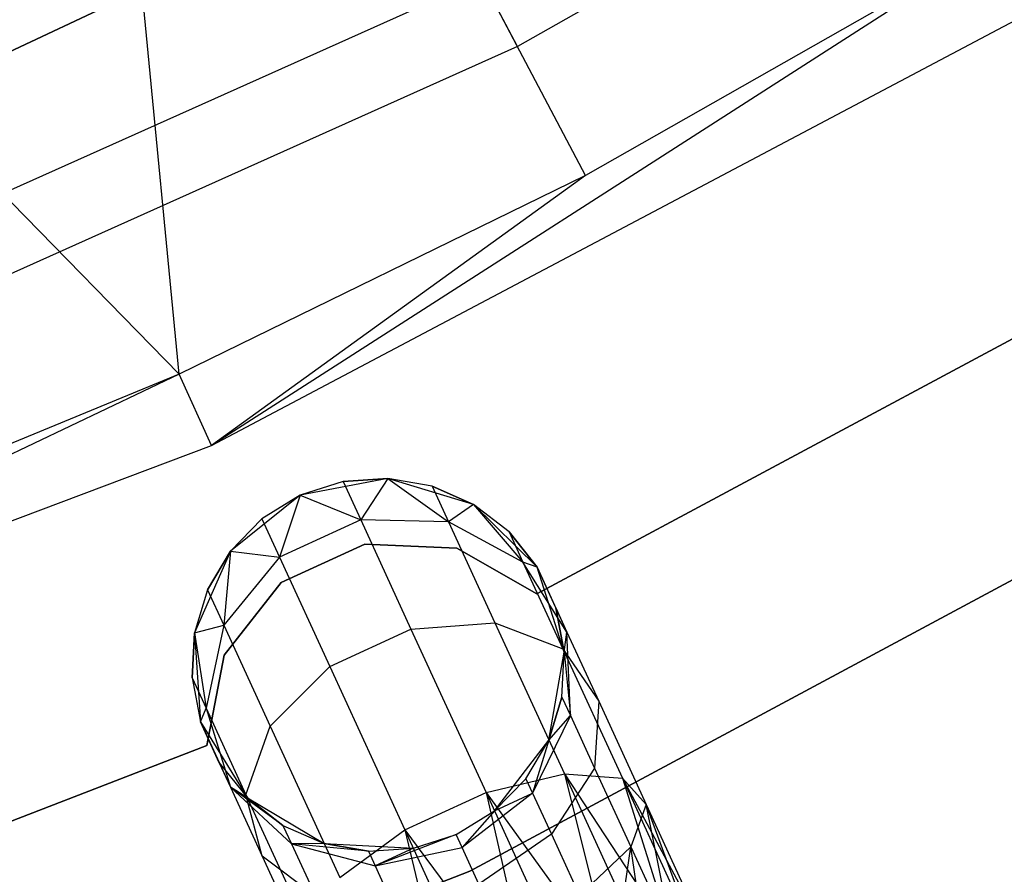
# Model space of a CAD drawing. Extents: x -189 to 189, y -189 to 189.
# Tile 207 of 256: x 15.34 to 20.61, y -38.65 to -34.07. Entities that reach past the tile are written whole.
import ezdxf

# ---------------------------------------------------------------- set-up
doc = ezdxf.new("R2010")
doc.units = 0
doc.header["$LTSCALE"] = 25.4
doc.layers.get('0').update_dxf_attribs({"linetype": 'CONTINUOUS'})

# ---------------------------------------------------------------- blocks, each defined once
blk = doc.blocks.new('NL2500012474_STL')
at = {"color": 0}
for p, q in [((207.5021, -35.9079, 173.0052), (206.8846, -29.5411, 179)), ((207.5021, -35.9079, 173.0052), (206.8846, -29.5411, 179)), ((209.6798, -34.8443, 173.0052), (206.8846, -29.5411, 179)), ((209.6798, -34.8443, 173.0052), (206.8846, -29.5411, 179)), ((207.5021, -35.9079, 173.0052), (202.9799, -31.2894, 179)), ((207.5021, -35.9079, 173.0052), (202.9799, -31.2894, 179)), ((205.1218, -34.8727, 183), (209.3829, -32.8676, 183)), ((209.3829, -32.8676, 185), (205.1218, -34.8727, 185)), ((209.3829, -32.8676, 185), (205.1218, -34.8727, 185)), ((205.1218, -34.8727, 183), (209.3829, -32.8676, 183)), ((211.4664, -32.93, 149), (209.3156, -34.1533, 149)), ((211.4664, -32.93, 149), (209.3156, -34.1533, 149)), ((211.8742, -33.5963, 173.0052), (207.6743, -36.2899, 149)), ((211.8742, -33.5963, 173.0052), (207.6743, -36.2899, 149)), ((211.8742, -33.5963, 173.0052), (209.6798, -34.8443, 173.0052)), ((211.8742, -33.5963, 173.0052), (209.6798, -34.8443, 173.0052)), ((209.1243, -33.7904, 172.4995), (204.6579, -35.7902, 172.4995)), ((209.1243, -33.7904, 172.4995), (204.6579, -35.7902, 172.4995)), ((209.3156, -34.1533, 149), (209.1243, -33.7904, 172.4995)), ((209.3156, -34.1533, 149), (209.1243, -33.7904, 172.4995)), ((207.6743, -36.2899, 149), (212.0929, -33.9537, 149)), ((207.6743, -36.2899, 149), (212.0929, -33.9537, 149)), ((209.3156, -34.1533, 149), (204.8012, -36.1745, 149)), ((209.3156, -34.1533, 149), (204.8012, -36.1745, 149)), ((209.6798, -34.8443, 173.0052), (207.5021, -35.9079, 173.0052)), ((209.6798, -34.8443, 173.0052), (207.5021, -35.9079, 173.0052)), ((209.6798, -34.8443, 173.0052), (207.6743, -36.2899, 149)), ((209.6798, -34.8443, 173.0052), (207.6743, -36.2899, 149)), ((212.1825, -35.6029, 185), (209.4183, -37.0849, 185)), ((209.4183, -37.0849, 183), (212.1825, -35.6029, 183)), ((209.4183, -37.0849, 183), (212.1825, -35.6029, 183)), ((212.1825, -35.6029, 185), (209.4183, -37.0849, 185)), ((207.5021, -35.9079, 173.0052), (202.9978, -38.0539, 149)), ((207.5021, -35.9079, 173.0052), (202.9978, -38.0539, 149)), ((207.5021, -35.9079, 173.0052), (205.0741, -36.9065, 173.0052)), ((207.5021, -35.9079, 173.0052), (205.0741, -36.9065, 173.0052)), ((207.6743, -36.2899, 149), (207.5021, -35.9079, 173.0052)), ((207.6743, -36.2899, 149), (207.5021, -35.9079, 173.0052)), ((213.6642, -36.0978, 186), (209.0595, -38.5705, 186)), ((209.0595, -38.5705, 178.5), (213.6642, -36.0978, 178.5)), ((209.0595, -38.5705, 178.5), (213.6642, -36.0978, 178.5)), ((213.6642, -36.0978, 186), (209.0595, -38.5705, 186)), ((202.9978, -38.0539, 149), (207.6743, -36.2899, 149)), ((202.9978, -38.0539, 149), (207.6743, -36.2899, 149)), ((208.6203, -36.4668, 185), (208.1502, -36.557, 185)), ((208.6203, -36.4668, 185), (208.1502, -36.557, 185)), ((208.3797, -36.4834, 179.5), (208.1502, -36.557, 185)), ((208.3797, -36.4834, 179.5), (208.1502, -36.557, 185)), ((208.3797, -36.4834, 179.5), (208.1502, -36.557, 179.5)), ((208.3797, -36.4834, 179.5), (208.1502, -36.557, 179.5)), ((208.6203, -36.4668, 179.5), (208.3797, -36.4834, 179.5)), ((208.3797, -36.4834, 179.5), (208.6203, -36.4668, 185)), ((208.3797, -36.4834, 179.5), (208.6203, -36.4668, 185)), ((208.6203, -36.4668, 179.5), (208.3797, -36.4834, 179.5)), ((208.3797, -36.4834, 179.5), (208.4743, -36.6888, 178.3631)), ((208.3797, -36.4834, 179.5), (208.4743, -36.6888, 178.3631)), ((208.6203, -36.4668, 179.5), (208.4743, -36.6888, 178.3631)), ((208.6203, -36.4668, 179.5), (208.4743, -36.6888, 178.3631)), ((209.0784, -36.6054, 185), (208.6203, -36.4668, 185)), ((208.8577, -36.5083, 179.5), (208.6203, -36.4668, 185)), ((209.0784, -36.6054, 185), (208.6203, -36.4668, 185)), ((208.8577, -36.5083, 179.5), (208.6203, -36.4668, 179.5)), ((208.6203, -36.4668, 179.5), (208.6203, -36.4668, 185)), ((208.8577, -36.5083, 179.5), (208.6203, -36.4668, 185)), ((208.6203, -36.4668, 179.5), (208.6203, -36.4668, 185)), ((208.6203, -36.4668, 179.5), (208.9452, -36.6984, 178.4482)), ((208.8577, -36.5083, 179.5), (208.6203, -36.4668, 179.5)), ((208.6203, -36.4668, 179.5), (208.9452, -36.6984, 178.4482)), ((209.0784, -36.6054, 179.5), (208.8577, -36.5083, 179.5)), ((208.8577, -36.5083, 179.5), (209.0784, -36.6054, 185)), ((208.8577, -36.5083, 179.5), (209.0784, -36.6054, 185)), ((208.8577, -36.5083, 179.5), (208.9452, -36.6984, 178.4482)), ((208.8577, -36.5083, 179.5), (208.9452, -36.6984, 178.4482)), ((209.0784, -36.6054, 179.5), (208.8577, -36.5083, 179.5)), ((208.1502, -36.557, 185), (207.7759, -36.8553, 185)), ((208.1502, -36.557, 185), (207.7759, -36.8553, 185)), ((208.1502, -36.557, 185), (207.9449, -36.6834, 179.5)), ((208.1502, -36.557, 179.5), (207.9449, -36.6834, 179.5)), ((208.1502, -36.557, 185), (207.9449, -36.6834, 179.5)), ((208.1502, -36.557, 179.5), (207.9449, -36.6834, 179.5)), ((208.1502, -36.557, 179.5), (208.0394, -36.8889, 178.3631)), ((208.1502, -36.557, 179.5), (208.0394, -36.8889, 178.3631)), ((208.1502, -36.557, 179.5), (208.1502, -36.557, 185)), ((208.1502, -36.557, 179.5), (208.1502, -36.557, 185)), ((208.1502, -36.557, 179.5), (208.4743, -36.6888, 178.3631)), ((208.1502, -36.557, 179.5), (208.4743, -36.6888, 178.3631)), ((209.0784, -36.6054, 179.5), (208.9452, -36.6984, 178.4482)), ((209.0784, -36.6054, 179.5), (208.9452, -36.6984, 178.4482)), ((209.4196, -36.9411, 185), (209.0784, -36.6054, 185)), ((209.2694, -36.7525, 179.5), (209.0784, -36.6054, 185)), ((209.4196, -36.9411, 185), (209.0784, -36.6054, 185)), ((209.2694, -36.7525, 179.5), (209.0784, -36.6054, 179.5)), ((209.0784, -36.6054, 179.5), (209.0784, -36.6054, 185)), ((209.2694, -36.7525, 179.5), (209.0784, -36.6054, 185)), ((209.0784, -36.6054, 179.5), (209.0784, -36.6054, 185)), ((209.0784, -36.6054, 179.5), (209.3443, -36.9154, 178.599)), ((209.2694, -36.7525, 179.5), (209.0784, -36.6054, 179.5)), ((209.0784, -36.6054, 179.5), (209.3443, -36.9154, 178.599)), ((207.9449, -36.6834, 179.5), (207.7759, -36.8553, 185)), ((207.9449, -36.6834, 179.5), (207.7759, -36.8553, 179.5)), ((207.9449, -36.6834, 179.5), (207.7759, -36.8553, 185)), ((207.9449, -36.6834, 179.5), (207.7759, -36.8553, 179.5)), ((207.9449, -36.6834, 179.5), (208.0394, -36.8889, 178.3631)), ((207.9449, -36.6834, 179.5), (208.0394, -36.8889, 178.3631)), ((208.4743, -36.6888, 178.3631), (208.0394, -36.8889, 178.3631)), ((208.4743, -36.6888, 178.3631), (208.0394, -36.8889, 178.3631)), ((208.9452, -36.6984, 178.4482), (208.4743, -36.6888, 178.3631)), ((208.4743, -36.6888, 178.3631), (208.7434, -37.2739, 177.3992)), ((208.4743, -36.6888, 178.3631), (208.7434, -37.2739, 177.3992)), ((208.9452, -36.6984, 178.4482), (208.4743, -36.6888, 178.3631)), ((209.3443, -36.9154, 178.599), (208.9452, -36.6984, 178.4482)), ((208.9452, -36.6984, 178.4482), (209.1942, -37.2397, 177.5565)), ((208.9452, -36.6984, 178.4482), (209.1942, -37.2397, 177.5565)), ((209.3443, -36.9154, 178.599), (208.9452, -36.6984, 178.4482)), ((209.4196, -36.9411, 179.5), (209.2694, -36.7525, 179.5)), ((209.2694, -36.7525, 179.5), (209.4196, -36.9411, 185)), ((209.2694, -36.7525, 179.5), (209.4196, -36.9411, 185)), ((209.2694, -36.7525, 179.5), (209.3443, -36.9154, 178.599)), ((209.2694, -36.7525, 179.5), (209.3443, -36.9154, 178.599)), ((209.4196, -36.9411, 179.5), (209.2694, -36.7525, 179.5)), ((208.4962, -36.8182, 185), (208.0475, -37.0243, 185)), ((208.0475, -37.0243, 183), (208.4962, -36.8182, 183)), ((208.0475, -37.0243, 183), (208.4962, -36.8182, 183)), ((208.4962, -36.8182, 185), (208.0475, -37.0243, 185)), ((208.9895, -36.84, 185), (208.4962, -36.8182, 185)), ((208.4962, -36.8182, 185), (208.4962, -36.8182, 183)), ((208.4962, -36.8182, 183), (208.9895, -36.84, 183)), ((208.4962, -36.8182, 185), (208.4962, -36.8182, 183)), ((208.4962, -36.8182, 183), (208.9895, -36.84, 183)), ((208.9895, -36.84, 185), (208.4962, -36.8182, 185)), ((207.7759, -36.8553, 185), (207.5831, -37.2934, 185)), ((207.7759, -36.8553, 185), (207.5831, -37.2934, 185)), ((207.7759, -36.8553, 179.5), (207.6529, -37.0626, 179.5)), ((207.6529, -37.0626, 179.5), (207.7759, -36.8553, 185)), ((207.6529, -37.0626, 179.5), (207.7759, -36.8553, 185)), ((207.7759, -36.8553, 179.5), (207.6529, -37.0626, 179.5)), ((207.7759, -36.8553, 179.5), (207.7403, -37.2527, 178.4482)), ((207.7759, -36.8553, 179.5), (207.7403, -37.2527, 178.4482)), ((208.0394, -36.8889, 178.3631), (207.7403, -37.2527, 178.4482)), ((208.0394, -36.8889, 178.3631), (207.7403, -37.2527, 178.4482)), ((207.7759, -36.8553, 179.5), (207.7759, -36.8553, 185)), ((207.7759, -36.8553, 179.5), (207.7759, -36.8553, 185)), ((207.7759, -36.8553, 179.5), (208.0394, -36.8889, 178.3631)), ((207.7759, -36.8553, 179.5), (208.0394, -36.8889, 178.3631)), ((208.0394, -36.8889, 178.3631), (208.3086, -37.474, 177.3992)), ((208.0394, -36.8889, 178.3631), (208.3086, -37.474, 177.3992)), ((209.4183, -37.0849, 185), (208.9895, -36.84, 185)), ((208.9895, -36.84, 185), (208.9895, -36.84, 183)), ((208.9895, -36.84, 183), (209.4183, -37.0849, 183)), ((208.9895, -36.84, 185), (208.9895, -36.84, 183)), ((208.9895, -36.84, 183), (209.4183, -37.0849, 183)), ((209.4183, -37.0849, 185), (208.9895, -36.84, 185)), ((209.4196, -36.9411, 179.5), (209.3443, -36.9154, 178.599)), ((209.4196, -36.9411, 179.5), (209.3443, -36.9154, 178.599)), ((209.5802, -37.29, 178.7808), (209.3443, -36.9154, 178.599)), ((209.3443, -36.9154, 178.599), (209.5576, -37.3791, 177.8351)), ((209.3443, -36.9154, 178.599), (209.5576, -37.3791, 177.8351)), ((209.5802, -37.29, 178.7808), (209.3443, -36.9154, 178.599)), ((209.5658, -37.3968, 185), (209.4196, -36.9411, 185)), ((209.5204, -37.1601, 179.5), (209.4196, -36.9411, 185)), ((209.5658, -37.3968, 185), (209.4196, -36.9411, 185)), ((209.5204, -37.1601, 179.5), (209.4196, -36.9411, 185)), ((209.4196, -36.9411, 179.5), (209.5802, -37.29, 178.7808)), ((209.4196, -36.9411, 179.5), (209.4196, -36.9411, 185)), ((209.4196, -36.9411, 179.5), (209.4196, -36.9411, 185)), ((209.4196, -36.9411, 179.5), (209.5802, -37.29, 178.7808)), ((208.0475, -37.0243, 185), (207.7426, -37.4127, 185)), ((207.7426, -37.4127, 183), (208.0475, -37.0243, 183)), ((207.7426, -37.4127, 183), (208.0475, -37.0243, 183)), ((208.0475, -37.0243, 185), (207.7426, -37.4127, 185)), ((208.0475, -37.0243, 185), (208.0475, -37.0243, 183)), ((208.0475, -37.0243, 185), (208.0475, -37.0243, 183)), ((207.6529, -37.0626, 179.5), (207.5831, -37.2934, 185)), ((207.6529, -37.0626, 179.5), (207.5831, -37.2934, 179.5)), ((207.6529, -37.0626, 179.5), (207.5831, -37.2934, 185)), ((207.6529, -37.0626, 179.5), (207.5831, -37.2934, 179.5)), ((207.6529, -37.0626, 179.5), (207.7403, -37.2527, 178.4482)), ((207.6529, -37.0626, 179.5), (207.7403, -37.2527, 178.4482)), ((209.4183, -37.0849, 185), (209.4183, -37.0849, 183)), ((209.4183, -37.0849, 185), (209.4183, -37.0849, 183)), ((209.5658, -37.3968, 179.5), (209.5204, -37.1601, 179.5)), ((209.5204, -37.1601, 179.5), (209.5658, -37.3968, 185)), ((209.5204, -37.1601, 179.5), (209.5658, -37.3968, 185)), ((209.5204, -37.1601, 179.5), (209.5802, -37.29, 178.7808)), ((209.5204, -37.1601, 179.5), (209.5802, -37.29, 178.7808)), ((209.5658, -37.3968, 179.5), (209.5204, -37.1601, 179.5)), ((207.5831, -37.2934, 179.5), (207.7403, -37.2527, 178.4482)), ((207.5831, -37.2934, 179.5), (207.7403, -37.2527, 178.4482)), ((207.7403, -37.2527, 178.4482), (207.6454, -37.697, 178.599)), ((207.7403, -37.2527, 178.4482), (207.6454, -37.697, 178.599)), ((207.7403, -37.2527, 178.4482), (207.9893, -37.794, 177.5565)), ((207.7403, -37.2527, 178.4482), (207.9893, -37.794, 177.5565)), ((208.7434, -37.2739, 177.3992), (209.1942, -37.2397, 177.5565)), ((208.7434, -37.2739, 177.3992), (209.1942, -37.2397, 177.5565)), ((209.1942, -37.2397, 177.5565), (209.5669, -38.0497, 176.9607)), ((209.1942, -37.2397, 177.5565), (209.5669, -38.0497, 176.9607)), ((209.1942, -37.2397, 177.5565), (209.5576, -37.3791, 177.8351)), ((209.1942, -37.2397, 177.5565), (209.5576, -37.3791, 177.8351)), ((207.5831, -37.2934, 179.5), (207.5705, -37.5341, 179.5)), ((207.5705, -37.5341, 179.5), (207.5831, -37.2934, 185)), ((207.5705, -37.5341, 179.5), (207.5831, -37.2934, 185)), ((207.5831, -37.2934, 179.5), (207.5705, -37.5341, 179.5)), ((207.5831, -37.2934, 185), (207.6159, -37.7709, 185)), ((207.5831, -37.2934, 179.5), (207.5831, -37.2934, 185)), ((207.5831, -37.2934, 179.5), (207.5831, -37.2934, 185)), ((207.5831, -37.2934, 185), (207.6159, -37.7709, 185)), ((207.5831, -37.2934, 179.5), (207.6454, -37.697, 178.599)), ((207.5831, -37.2934, 179.5), (207.6454, -37.697, 178.599)), ((208.3086, -37.474, 177.3992), (208.7434, -37.2739, 177.3992)), ((208.3086, -37.474, 177.3992), (208.7434, -37.2739, 177.3992)), ((208.7434, -37.2739, 177.3992), (209.1463, -38.1495, 176.7552)), ((208.7434, -37.2739, 177.3992), (209.1463, -38.1495, 176.7552)), ((209.5658, -37.3968, 179.5), (209.5802, -37.29, 178.7808)), ((209.5658, -37.3968, 179.5), (209.5802, -37.29, 178.7808)), ((209.5988, -37.7366, 178.952), (209.5802, -37.29, 178.7808)), ((209.5802, -37.29, 178.7808), (209.7505, -37.6602, 178.171)), ((209.5802, -37.29, 178.7808), (209.7505, -37.6602, 178.171)), ((209.5988, -37.7366, 178.952), (209.5802, -37.29, 178.7808)), ((207.7426, -37.4127, 185), (207.649, -37.8976, 185)), ((207.649, -37.8976, 183), (207.7426, -37.4127, 183)), ((207.649, -37.8976, 183), (207.7426, -37.4127, 183)), ((207.7426, -37.4127, 185), (207.649, -37.8976, 185)), ((207.7426, -37.4127, 185), (207.7426, -37.4127, 183)), ((207.7426, -37.4127, 185), (207.7426, -37.4127, 183)), ((209.4834, -37.8683, 185), (209.5658, -37.3968, 185)), ((209.4834, -37.8683, 185), (209.5658, -37.3968, 185)), ((209.5532, -37.6376, 179.5), (209.5658, -37.3968, 185)), ((209.5532, -37.6376, 179.5), (209.5658, -37.3968, 179.5)), ((209.5532, -37.6376, 179.5), (209.5658, -37.3968, 185)), ((209.5532, -37.6376, 179.5), (209.5658, -37.3968, 179.5)), ((209.5576, -37.3791, 177.8351), (209.8769, -38.073, 177.3246)), ((209.5576, -37.3791, 177.8351), (209.8769, -38.073, 177.3246)), ((209.5576, -37.3791, 177.8351), (209.7505, -37.6602, 178.171)), ((209.5576, -37.3791, 177.8351), (209.7505, -37.6602, 178.171)), ((209.5658, -37.3968, 179.5), (209.5658, -37.3968, 185)), ((209.5658, -37.3968, 179.5), (209.5658, -37.3968, 185)), ((209.5658, -37.3968, 179.5), (209.5988, -37.7366, 178.952)), ((209.5658, -37.3968, 179.5), (209.5988, -37.7366, 178.952)), ((207.9893, -37.794, 177.5565), (208.3086, -37.474, 177.3992)), ((207.9893, -37.794, 177.5565), (208.3086, -37.474, 177.3992)), ((208.3086, -37.474, 177.3992), (208.7115, -38.3496, 176.7552)), ((208.3086, -37.474, 177.3992), (208.7115, -38.3496, 176.7552)), ((207.5705, -37.5341, 179.5), (207.6159, -37.7709, 185)), ((207.5705, -37.5341, 179.5), (207.6159, -37.7709, 179.5)), ((207.5705, -37.5341, 179.5), (207.6159, -37.7709, 185)), ((207.5705, -37.5341, 179.5), (207.6159, -37.7709, 179.5)), ((207.5705, -37.5341, 179.5), (207.6454, -37.697, 178.599)), ((207.5705, -37.5341, 179.5), (207.6454, -37.697, 178.599)), ((209.4834, -37.8683, 179.5), (209.5532, -37.6376, 179.5)), ((209.5532, -37.6376, 179.5), (209.4834, -37.8683, 185)), ((209.5532, -37.6376, 179.5), (209.4834, -37.8683, 185)), ((209.4834, -37.8683, 179.5), (209.5532, -37.6376, 179.5)), ((209.5532, -37.6376, 179.5), (209.5988, -37.7366, 178.952)), ((209.5532, -37.6376, 179.5), (209.5988, -37.7366, 178.952)), ((209.7505, -37.6602, 178.171), (209.7285, -38.0186, 178.4875)), ((209.7505, -37.6602, 178.171), (209.7285, -38.0186, 178.4875)), ((209.7505, -37.6602, 178.171), (210.0053, -38.2141, 177.7636)), ((209.7505, -37.6602, 178.171), (210.0053, -38.2141, 177.7636)), ((207.6159, -37.7709, 179.5), (207.6454, -37.697, 178.599)), ((207.6159, -37.7709, 179.5), (207.6454, -37.697, 178.599)), ((207.6454, -37.697, 178.599), (207.7765, -38.1199, 178.7808)), ((207.6454, -37.697, 178.599), (207.7765, -38.1199, 178.7808)), ((207.6454, -37.697, 178.599), (207.8588, -38.1607, 177.8351)), ((207.6454, -37.697, 178.599), (207.8588, -38.1607, 177.8351)), ((207.6159, -37.7709, 185), (207.8669, -38.1784, 185)), ((207.6159, -37.7709, 179.5), (207.6159, -37.7709, 185)), ((207.6159, -37.7709, 179.5), (207.6159, -37.7709, 185)), ((207.6159, -37.7709, 179.5), (207.7765, -38.1199, 178.7808)), ((207.7167, -37.9899, 179.5), (207.6159, -37.7709, 185)), ((207.7167, -37.9899, 179.5), (207.6159, -37.7709, 185)), ((207.6159, -37.7709, 185), (207.8669, -38.1784, 185)), ((207.6159, -37.7709, 179.5), (207.7765, -38.1199, 178.7808)), ((209.5988, -37.7366, 178.952), (209.3959, -38.1527, 179.0735)), ((209.5988, -37.7366, 178.952), (209.3959, -38.1527, 179.0735)), ((209.4834, -37.8683, 179.5), (209.5988, -37.7366, 178.952)), ((209.4834, -37.8683, 179.5), (209.5988, -37.7366, 178.952)), ((209.5988, -37.7366, 178.952), (209.7285, -38.0186, 178.4875)), ((209.5988, -37.7366, 178.952), (209.7285, -38.0186, 178.4875)), ((207.8588, -38.1607, 177.8351), (207.9893, -37.794, 177.5565)), ((207.8588, -38.1607, 177.8351), (207.9893, -37.794, 177.5565)), ((207.9893, -37.794, 177.5565), (208.362, -38.604, 176.9607)), ((207.9893, -37.794, 177.5565), (208.362, -38.604, 176.9607)), ((209.1914, -38.2475, 185), (209.4834, -37.8683, 185)), ((209.1914, -38.2475, 185), (209.4834, -37.8683, 185)), ((209.3604, -38.0757, 179.5), (209.4834, -37.8683, 185)), ((209.3604, -38.0757, 179.5), (209.4834, -37.8683, 179.5)), ((209.3604, -38.0757, 179.5), (209.4834, -37.8683, 185)), ((209.3604, -38.0757, 179.5), (209.4834, -37.8683, 179.5)), ((209.4834, -37.8683, 179.5), (209.3959, -38.1527, 179.0735)), ((209.4834, -37.8683, 179.5), (209.3959, -38.1527, 179.0735)), ((209.4834, -37.8683, 179.5), (209.4834, -37.8683, 185)), ((209.4834, -37.8683, 179.5), (209.4834, -37.8683, 185)), ((207.649, -37.8976, 185), (204.7227, -39.0289, 185)), ((204.7227, -39.0289, 183), (207.649, -37.8976, 183)), ((204.7227, -39.0289, 183), (207.649, -37.8976, 183)), ((207.649, -37.8976, 185), (204.7227, -39.0289, 185)), ((207.649, -37.8976, 185), (207.649, -37.8976, 183)), ((207.649, -37.8976, 185), (207.649, -37.8976, 183)), ((207.7167, -37.9899, 179.5), (207.7765, -38.1199, 178.7808)), ((207.7167, -37.9899, 179.5), (207.8669, -38.1784, 185)), ((207.7167, -37.9899, 179.5), (207.8669, -38.1784, 179.5)), ((207.7167, -37.9899, 179.5), (207.8669, -38.1784, 185)), ((207.7167, -37.9899, 179.5), (207.8669, -38.1784, 179.5)), ((207.7167, -37.9899, 179.5), (207.7765, -38.1199, 178.7808)), ((209.1463, -38.1495, 176.7552), (209.5669, -38.0497, 176.9607)), ((209.1463, -38.1495, 176.7552), (209.5669, -38.0497, 176.9607)), ((209.7285, -38.0186, 178.4875), (209.4969, -38.3722, 178.7119)), ((209.7285, -38.0186, 178.4875), (209.4969, -38.3722, 178.7119)), ((209.5669, -38.0497, 176.9607), (209.8263, -39.0882, 176.6146)), ((209.5669, -38.0497, 176.9607), (209.8263, -39.0882, 176.6146)), ((209.5669, -38.0497, 176.9607), (210.0065, -39.0053, 176.7515)), ((209.5669, -38.0497, 176.9607), (210.0065, -39.0053, 176.7515)), ((209.5669, -38.0497, 176.9607), (210.1517, -38.9384, 176.9319)), ((209.5669, -38.0497, 176.9607), (210.1517, -38.9384, 176.9319)), ((209.5669, -38.0497, 176.9607), (209.8769, -38.073, 177.3246)), ((209.5669, -38.0497, 176.9607), (209.8769, -38.073, 177.3246)), ((209.7285, -38.0186, 178.4875), (209.9227, -38.4406, 178.1771)), ((209.7285, -38.0186, 178.4875), (209.9227, -38.4406, 178.1771)), ((209.1914, -38.2475, 179.5), (209.3604, -38.0757, 179.5)), ((209.3604, -38.0757, 179.5), (209.1914, -38.2475, 185)), ((209.3604, -38.0757, 179.5), (209.1914, -38.2475, 185)), ((209.1914, -38.2475, 179.5), (209.3604, -38.0757, 179.5)), ((209.3604, -38.0757, 179.5), (209.3959, -38.1527, 179.0735)), ((209.3604, -38.0757, 179.5), (209.3959, -38.1527, 179.0735)), ((209.8769, -38.073, 177.3246), (210.1517, -38.9384, 176.9319)), ((209.8769, -38.073, 177.3246), (210.1517, -38.9384, 176.9319)), ((209.8769, -38.073, 177.3246), (210.2535, -38.8916, 177.1454)), ((209.8769, -38.073, 177.3246), (210.2535, -38.8916, 177.1454)), ((209.8769, -38.073, 177.3246), (210.3059, -38.8675, 177.3795)), ((209.8769, -38.073, 177.3246), (210.3059, -38.8675, 177.3795)), ((209.8769, -38.073, 177.3246), (210.0053, -38.2141, 177.7636)), ((209.8769, -38.073, 177.3246), (210.0053, -38.2141, 177.7636)), ((208.0579, -38.3255, 179.5), (207.7765, -38.1199, 178.7808)), ((207.7765, -38.1199, 178.7808), (208.1035, -38.4245, 178.952)), ((208.0579, -38.3255, 179.5), (207.7765, -38.1199, 178.7808)), ((207.8669, -38.1784, 179.5), (207.7765, -38.1199, 178.7808)), ((207.8669, -38.1784, 179.5), (207.7765, -38.1199, 178.7808)), ((207.7765, -38.1199, 178.7808), (208.1035, -38.4245, 178.952)), ((207.7765, -38.1199, 178.7808), (207.9468, -38.49, 178.171)), ((207.7765, -38.1199, 178.7808), (207.9468, -38.49, 178.171)), ((208.7115, -38.3496, 176.7552), (209.1463, -38.1495, 176.7552)), ((208.7115, -38.3496, 176.7552), (209.1463, -38.1495, 176.7552)), ((209.3959, -38.1527, 179.0735), (209.0179, -38.4431, 179.1173)), ((209.3959, -38.1527, 179.0735), (209.0179, -38.4431, 179.1173)), ((209.1463, -38.1495, 176.7552), (209.4041, -39.2824, 176.5)), ((209.1463, -38.1495, 176.7552), (209.4041, -39.2824, 176.5)), ((209.1463, -38.1495, 176.7552), (209.6215, -39.1824, 176.5291)), ((209.1463, -38.1495, 176.7552), (209.6215, -39.1824, 176.5291)), ((209.1463, -38.1495, 176.7552), (209.8263, -39.0882, 176.6146)), ((209.1463, -38.1495, 176.7552), (209.8263, -39.0882, 176.6146)), ((209.1914, -38.2475, 179.5), (209.3959, -38.1527, 179.0735)), ((209.1914, -38.2475, 179.5), (209.3959, -38.1527, 179.0735)), ((209.3959, -38.1527, 179.0735), (209.4969, -38.3722, 178.7119)), ((209.3959, -38.1527, 179.0735), (209.4969, -38.3722, 178.7119)), ((207.9468, -38.49, 178.171), (207.8588, -38.1607, 177.8351)), ((207.8588, -38.1607, 177.8351), (208.178, -38.8546, 177.3246)), ((207.8588, -38.1607, 177.8351), (208.178, -38.8546, 177.3246)), ((207.9468, -38.49, 178.171), (207.8588, -38.1607, 177.8351)), ((207.8669, -38.1784, 185), (208.2786, -38.4226, 185)), ((207.8669, -38.1784, 179.5), (207.8669, -38.1784, 185)), ((207.8669, -38.1784, 179.5), (207.8669, -38.1784, 185)), ((207.8669, -38.1784, 179.5), (208.0579, -38.3255, 179.5)), ((208.0579, -38.3255, 179.5), (207.8669, -38.1784, 185)), ((208.0579, -38.3255, 179.5), (207.8669, -38.1784, 185)), ((207.8669, -38.1784, 185), (208.2786, -38.4226, 185)), ((207.8669, -38.1784, 179.5), (208.0579, -38.3255, 179.5)), ((208.9861, -38.374, 185), (209.1914, -38.2475, 185)), ((208.9861, -38.374, 179.5), (209.1914, -38.2475, 179.5)), ((208.9861, -38.374, 185), (209.1914, -38.2475, 185)), ((208.9861, -38.374, 179.5), (209.1914, -38.2475, 179.5)), ((209.1914, -38.2475, 179.5), (209.0179, -38.4431, 179.1173)), ((209.1914, -38.2475, 179.5), (209.0179, -38.4431, 179.1173)), ((209.1914, -38.2475, 179.5), (209.1914, -38.2475, 185)), ((209.1914, -38.2475, 179.5), (209.1914, -38.2475, 185)), ((210.0053, -38.2141, 177.7636), (209.9227, -38.4406, 178.1771)), ((210.0053, -38.2141, 177.7636), (209.9227, -38.4406, 178.1771)), ((210.0053, -38.2141, 177.7636), (210.3059, -38.8675, 177.3795)), ((210.0053, -38.2141, 177.7636), (210.3059, -38.8675, 177.6205)), ((210.0053, -38.2141, 177.7636), (210.3059, -38.8675, 177.3795)), ((210.1517, -38.9384, 178.0681), (210.0053, -38.2141, 177.7636)), ((210.1517, -38.9384, 178.0681), (210.0053, -38.2141, 177.7636)), ((210.2535, -38.8916, 177.8546), (210.0053, -38.2141, 177.7636)), ((210.2535, -38.8916, 177.8546), (210.0053, -38.2141, 177.7636)), ((210.0053, -38.2141, 177.7636), (210.3059, -38.8675, 177.6205)), ((208.0579, -38.3255, 179.5), (208.2786, -38.4226, 185)), ((208.0579, -38.3255, 179.5), (208.2786, -38.4226, 179.5)), ((208.0579, -38.3255, 179.5), (208.2786, -38.4226, 185)), ((208.0579, -38.3255, 179.5), (208.2786, -38.4226, 179.5)), ((208.0579, -38.3255, 179.5), (208.1035, -38.4245, 178.952)), ((208.0579, -38.3255, 179.5), (208.1035, -38.4245, 178.952)), ((208.362, -38.604, 176.9607), (208.7115, -38.3496, 176.7552)), ((208.362, -38.604, 176.9607), (208.7115, -38.3496, 176.7552)), ((208.7115, -38.3496, 176.7552), (208.9819, -39.4767, 176.6146)), ((208.7115, -38.3496, 176.7552), (208.9819, -39.4767, 176.6146)), ((208.7115, -38.3496, 176.7552), (209.1867, -39.3824, 176.5291)), ((208.7115, -38.3496, 176.7552), (209.1867, -39.3824, 176.5291)), ((208.7115, -38.3496, 176.7552), (209.4041, -39.2824, 176.5)), ((208.7115, -38.3496, 176.7552), (209.4041, -39.2824, 176.5)), ((208.9861, -38.374, 179.5), (208.5515, -38.5412, 179.0735)), ((208.9861, -38.374, 179.5), (208.5515, -38.5412, 179.0735)), ((208.7566, -38.4476, 185), (208.9861, -38.374, 185)), ((208.7566, -38.4476, 179.5), (208.9861, -38.374, 179.5)), ((208.7566, -38.4476, 185), (208.9861, -38.374, 185)), ((208.7566, -38.4476, 179.5), (208.9861, -38.374, 179.5)), ((208.9861, -38.374, 179.5), (208.9861, -38.374, 185)), ((208.9861, -38.374, 179.5), (208.9861, -38.374, 185)), ((209.0179, -38.4431, 179.1173), (208.9861, -38.374, 179.5)), ((209.0179, -38.4431, 179.1173), (208.9861, -38.374, 179.5)), ((209.4969, -38.3722, 178.7119), (209.1085, -38.64, 178.7929)), ((209.4969, -38.3722, 178.7119), (209.1085, -38.64, 178.7929)), ((209.4969, -38.3722, 178.7119), (209.648, -38.7007, 178.4703)), ((209.4969, -38.3722, 178.7119), (209.648, -38.7007, 178.4703)), ((208.2786, -38.4226, 179.5), (208.1035, -38.4245, 178.952)), ((208.2786, -38.4226, 179.5), (208.1035, -38.4245, 178.952)), ((208.5161, -38.4641, 179.5), (208.1035, -38.4245, 178.952)), ((208.1035, -38.4245, 178.952), (208.5515, -38.5412, 179.0735)), ((208.5161, -38.4641, 179.5), (208.1035, -38.4245, 178.952)), ((208.1035, -38.4245, 178.952), (208.5515, -38.5412, 179.0735)), ((208.1035, -38.4245, 178.952), (208.2332, -38.7065, 178.4875)), ((208.1035, -38.4245, 178.952), (208.2332, -38.7065, 178.4875)), ((208.2786, -38.4226, 185), (208.7566, -38.4476, 185)), ((208.2786, -38.4226, 179.5), (208.2786, -38.4226, 185)), ((208.2786, -38.4226, 179.5), (208.2786, -38.4226, 185)), ((208.2786, -38.4226, 179.5), (208.5161, -38.4641, 179.5)), ((208.5161, -38.4641, 179.5), (208.2786, -38.4226, 185)), ((208.5161, -38.4641, 179.5), (208.2786, -38.4226, 185)), ((208.2786, -38.4226, 185), (208.7566, -38.4476, 185)), ((208.2786, -38.4226, 179.5), (208.5161, -38.4641, 179.5)), ((208.5161, -38.4641, 179.5), (208.7566, -38.4476, 185)), ((208.5161, -38.4641, 179.5), (208.7566, -38.4476, 185)), ((208.5161, -38.4641, 179.5), (208.7566, -38.4476, 179.5)), ((208.5161, -38.4641, 179.5), (208.7566, -38.4476, 179.5)), ((208.5161, -38.4641, 179.5), (208.5515, -38.5412, 179.0735)), ((208.5161, -38.4641, 179.5), (208.5515, -38.5412, 179.0735)), ((208.5515, -38.5412, 179.0735), (209.0179, -38.4431, 179.1173)), ((208.5515, -38.5412, 179.0735), (209.0179, -38.4431, 179.1173)), ((208.7566, -38.4476, 179.5), (208.5515, -38.5412, 179.0735)), ((208.7566, -38.4476, 179.5), (208.5515, -38.5412, 179.0735)), ((208.7566, -38.4476, 179.5), (208.7566, -38.4476, 185)), ((208.7566, -38.4476, 179.5), (208.7566, -38.4476, 185)), ((209.1085, -38.64, 178.7929), (209.0179, -38.4431, 179.1173)), ((209.1085, -38.64, 178.7929), (209.0179, -38.4431, 179.1173)), ((209.648, -38.7007, 178.4703), (209.9227, -38.4406, 178.1771)), ((209.648, -38.7007, 178.4703), (209.9227, -38.4406, 178.1771)), ((209.8263, -39.0882, 178.3855), (209.9227, -38.4406, 178.1771)), ((209.8263, -39.0882, 178.3855), (209.9227, -38.4406, 178.1771)), ((209.9227, -38.4406, 178.1771), (210.1517, -38.9384, 178.0681)), ((210.0065, -39.0053, 178.2485), (209.9227, -38.4406, 178.1771)), ((210.0065, -39.0053, 178.2485), (209.9227, -38.4406, 178.1771)), ((209.9227, -38.4406, 178.1771), (210.1517, -38.9384, 178.0681)), ((208.2332, -38.7065, 178.4875), (207.9468, -38.49, 178.171)), ((207.9468, -38.49, 178.171), (208.2016, -39.0439, 177.7636)), ((207.9468, -38.49, 178.171), (208.2016, -39.0439, 177.7636)), ((208.2332, -38.7065, 178.4875), (207.9468, -38.49, 178.171)), ((209.0595, -38.5705, 186), (204.1859, -40.4585, 186)), ((204.1859, -40.4585, 178.5), (209.0595, -38.5705, 178.5)), ((204.1859, -40.4585, 178.5), (209.0595, -38.5705, 178.5)), ((209.0595, -38.5705, 186), (204.1859, -40.4585, 186)), ((208.5515, -38.5412, 179.0735), (208.6525, -38.7607, 178.7119)), ((208.5515, -38.5412, 179.0735), (208.6525, -38.7607, 178.7119)), ((209.0595, -38.5705, 178.5), (209.0595, -38.5705, 186)), ((209.0595, -38.5705, 178.5), (209.0595, -38.5705, 186))]:
    blk.add_line(p, q, dxfattribs=at)

msp = doc.modelspace()

# ---------------------------------------------------------------- block references
at = {"color": 0}
msp.add_blockref('NL2500012474_STL', (-191.3111, -0.0584, -1716.743), dxfattribs=at)

doc.saveas('drawing.dxf')
